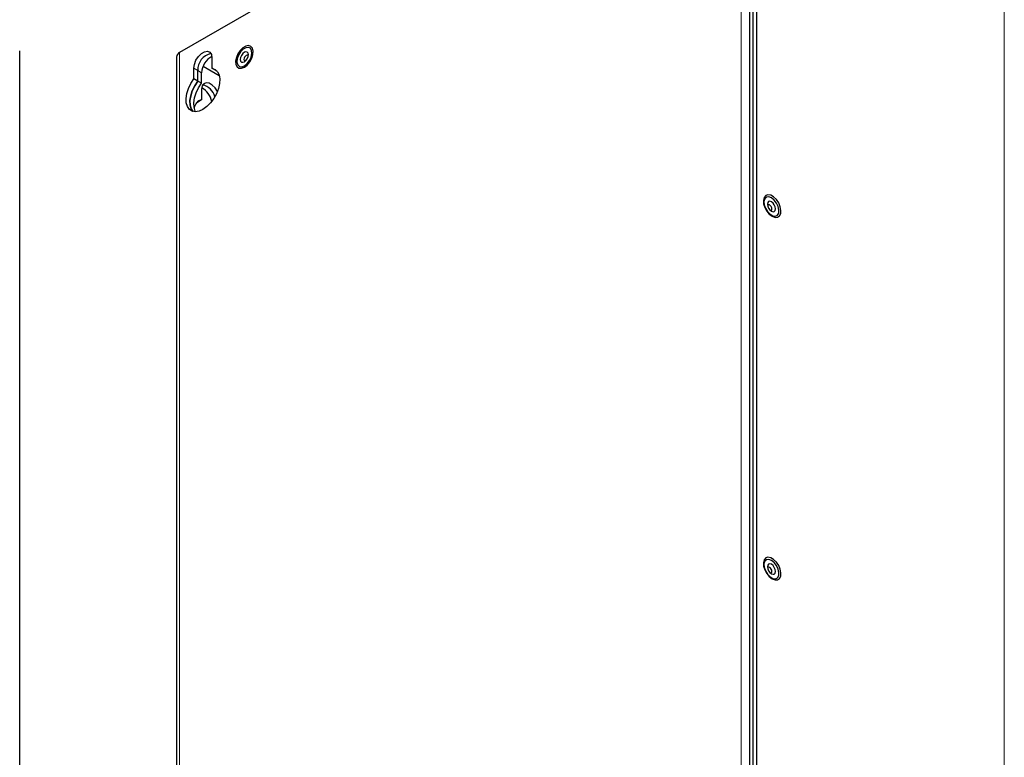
# Model space of a CAD drawing. Header units: millimetres. Extents: x 5 to 418, y 2 to 292.
# Tile 20 of 22: x 306 to 378, y 154 to 207. Entities that reach past the tile are written whole.
import ezdxf

# ---------------------------------------------------------------- set-up
doc = ezdxf.new("R2010")
doc.units = ezdxf.units.MM

msp = doc.modelspace()

# ---------------------------------------------------------------- linework, layer by layer
at = {"color": 7, "linetype": 'Continuous', "lineweight": 25}
for p, q in [((358.6631, 228.4867), (317.6509, 204.8109)), ((359.3233, 221.5735), (359.3233, 140.3549)), ((359.6061, 221.7367), (359.6061, 140.5181)), ((359.0874, 220.9473), (359.0874, 140.9263)), ((306.0265, 111.2956), (306.0265, 204.9256)), ((317.4166, 204.4843), (317.4166, 110.8543)), ((320.0079, 204.4296), (320.0079, 203.6626)), ((318.688, 202.9006), (318.688, 203.6676)), ((318.9708, 202.7373), (318.9708, 203.5044)), ((319.2537, 202.574), (319.2537, 203.3411)), ((319.3624, 203.8229), (320.5289, 203.1495)), ((320.2908, 203.4993), (320.0079, 203.6626)), ((320.2908, 203.4993), (320.3444, 203.4883)), ((320.3807, 203.4474), (320.2908, 203.4993)), ((318.9708, 202.7373), (318.688, 202.9006)), ((319.2537, 202.574), (318.9708, 202.7373)), ((319.2537, 202.1437), (319.2537, 201.3766)), ((318.881, 201.1615), (318.9708, 201.2133)), ((318.9172, 201.2024), (318.9708, 201.2133)), ((319.2537, 201.3766), (318.9708, 201.2133))]:
    msp.add_line(p, q, dxfattribs=at)
at = {"color": 7, "linetype": 'Continuous', "lineweight": 18}
for p, q in [((358.4745, 141.2802), (358.4745, 220.3214)), ((377.6138, 211.5589), (377.6138, 129.9048)), ((317.6509, 204.8109), (317.6509, 111.1809)), ((318.9708, 203.5044), (318.688, 203.6676)), ((319.2537, 203.3411), (318.9708, 203.5044))]:
    msp.add_line(p, q, dxfattribs=at)
at = {"color": 7, "linetype": 'Continuous', "lineweight": 25, "flags": 128}
for points in [[(318.688, 203.6676), (318.7278, 203.9513), (318.8424, 204.2467), (319.018, 204.5181), (319.2334, 204.733), (319.4626, 204.8653), (319.6779, 204.8991), (319.8535, 204.8304), (319.9681, 204.6673), (320.0079, 204.4296)], [(322.1568, 203.6635), (322.365, 203.7435), (322.5731, 203.9038), (322.7587, 204.1269), (322.9017, 204.3888), (322.9864, 204.6609), (323.0039, 204.9138), (322.9521, 205.1202), (322.8366, 205.2575), (322.6701, 205.3111), (322.4705, 205.275), (322.2594, 205.1532), (322.0598, 204.9588), (321.8933, 204.713), (321.7778, 204.4423), (321.726, 204.1761), (321.7435, 203.9433), (321.8282, 203.7691), (321.9712, 203.6723), (322.1568, 203.6635)], [(322.1674, 203.781), (322.365, 203.8524), (322.5625, 204.0091), (322.7334, 204.2299), (322.8545, 204.485), (322.9095, 204.7399), (322.8909, 204.9603), (322.8013, 205.1163), (322.6528, 205.1869), (322.4654, 205.1626), (322.2645, 205.0465), (322.0771, 204.8545), (321.9286, 204.6125), (321.839, 204.353), (321.8205, 204.1112), (321.8755, 203.9198), (321.9966, 203.8045), (322.1674, 203.781)], [(322.2513, 204.1014), (322.365, 204.1409), (322.4786, 204.2326), (322.575, 204.3626), (322.6393, 204.511), (322.6619, 204.6553), (322.6393, 204.7735), (322.575, 204.8476), (322.4786, 204.8663), (322.365, 204.8268), (322.2513, 204.7351), (322.155, 204.6051), (322.0906, 204.4567), (322.068, 204.3124), (322.0906, 204.1942), (322.155, 204.1201), (322.2513, 204.1014)], [(322.6521, 204.562), (322.6494, 204.5686), (322.6136, 204.6097), (322.5601, 204.6201), (322.4969, 204.5982), (322.4338, 204.5472), (322.3803, 204.475), (322.3445, 204.3926), (322.332, 204.3124), (322.3445, 204.2467), (322.3803, 204.2056), (322.4338, 204.1952), (322.4408, 204.1961)], [(320.0079, 203.6626), (320.2293, 203.5813), (320.4027, 203.4187), (320.5187, 203.1837), (320.5709, 202.8891), (320.5565, 202.5509), (320.4763, 202.1875), (320.3346, 201.8188), (320.1392, 201.4648), (319.9007, 201.1447), (319.632, 200.8761), (319.348, 200.6736), (319.0639, 200.5481), (318.7953, 200.5066), (318.5568, 200.5513), (318.3613, 200.6796), (318.2197, 200.8848), (318.1394, 201.1555), (318.125, 201.4771), (318.1772, 201.832), (318.2932, 202.2009), (318.4666, 202.5636), (318.688, 202.9006)], [(318.6344, 200.5263), (318.5025, 200.7215), (318.4223, 200.9922), (318.4079, 201.3138), (318.4601, 201.6687), (318.576, 202.0376), (318.7494, 202.4004), (318.9708, 202.7373)], [(318.9708, 202.7373), (318.7494, 202.4004), (318.576, 202.0376), (318.4601, 201.6687), (318.4079, 201.3138), (318.4223, 200.9922), (318.5025, 200.7215), (318.6344, 200.5263)], [(320.4062, 201.9857), (320.2436, 202.2322), (320.0283, 202.4471), (319.799, 202.5794), (319.5837, 202.6132), (319.4081, 202.5444), (319.2935, 202.3814), (319.2537, 202.1437)], [(318.8117, 200.5067), (318.7854, 200.5582), (318.7051, 200.829), (318.6907, 201.1505), (318.7429, 201.5054), (318.8589, 201.8743), (319.0323, 202.2371), (319.2537, 202.574)], [(360.5293, 193.0678), (360.7375, 192.9075), (360.9456, 192.8275), (361.1312, 192.8363), (361.2742, 192.9331), (361.359, 193.1073), (361.3764, 193.3401), (361.3246, 193.6063), (361.2092, 193.877), (361.0426, 194.1228), (360.843, 194.3172), (360.6319, 194.439), (360.4323, 194.4751), (360.2658, 194.4216), (360.1504, 194.2842), (360.0985, 194.0778), (360.116, 193.8249), (360.2008, 193.5528), (360.3437, 193.2909), (360.5293, 193.0678)], [(360.8806, 194.0912), (360.683, 194.2479), (360.4855, 194.3193), (360.3146, 194.2957), (360.1935, 194.1805), (360.1385, 193.989), (360.1571, 193.7472), (360.2467, 193.4878), (360.3952, 193.2457), (360.5826, 193.0537), (360.7835, 192.9377), (360.9709, 192.9134), (361.1194, 192.984), (361.209, 193.14), (361.2275, 193.3604), (361.1725, 193.6153), (361.0514, 193.8704), (360.8806, 194.0912)], [(360.7967, 193.8676), (360.683, 193.9594), (360.5694, 193.9989), (360.473, 193.9802), (360.4087, 193.9061), (360.3861, 193.7879), (360.4087, 193.6436), (360.473, 193.4952), (360.5694, 193.3652), (360.683, 193.2735), (360.7967, 193.234), (360.893, 193.2527), (360.9574, 193.3268), (360.98, 193.445), (360.9574, 193.5893), (360.893, 193.7377), (360.7967, 193.8676)], [(360.551, 193.7307), (360.4879, 193.7527), (360.4344, 193.7423), (360.3986, 193.7011), (360.3959, 193.6946)], [(360.6072, 193.3287), (360.6142, 193.3278), (360.6677, 193.3381), (360.7035, 193.3793), (360.716, 193.445), (360.7035, 193.5251), (360.6677, 193.6076), (360.6142, 193.6798), (360.551, 193.7307)], [(360.5293, 166.7207), (360.7375, 166.5605), (360.9456, 166.4804), (361.1312, 166.4892), (361.2742, 166.586), (361.359, 166.7603), (361.3764, 166.9931), (361.3246, 167.2592), (361.2092, 167.5299), (361.0426, 167.7757), (360.843, 167.9701), (360.6319, 168.0919), (360.4323, 168.128), (360.2658, 168.0745), (360.1504, 167.9371), (360.0985, 167.7308), (360.116, 167.4778), (360.2008, 167.2057), (360.3437, 166.9439), (360.5293, 166.7207)], [(360.8806, 167.7441), (360.683, 167.9008), (360.4855, 167.9722), (360.3146, 167.9487), (360.1935, 167.8334), (360.1385, 167.642), (360.1571, 167.4002), (360.2467, 167.1407), (360.3952, 166.8987), (360.5826, 166.7067), (360.7835, 166.5907), (360.9709, 166.5663), (361.1194, 166.6369), (361.209, 166.7929), (361.2275, 167.0133), (361.1725, 167.2683), (361.0514, 167.5234), (360.8806, 167.7441)], [(360.7967, 167.5206), (360.683, 167.6123), (360.5694, 167.6518), (360.473, 167.6331), (360.4087, 167.559), (360.3861, 167.4408), (360.4087, 167.2965), (360.473, 167.1481), (360.5694, 167.0181), (360.683, 166.9264), (360.7967, 166.8869), (360.893, 166.9056), (360.9574, 166.9797), (360.98, 167.0979), (360.9574, 167.2422), (360.893, 167.3906), (360.7967, 167.5206)], [(360.551, 167.3837), (360.4879, 167.4056), (360.4344, 167.3952), (360.3986, 167.3541), (360.3959, 167.3476)], [(360.6072, 166.9816), (360.6142, 166.9807), (360.6677, 166.9911), (360.7035, 167.0323), (360.716, 167.0979), (360.7035, 167.1781), (360.6677, 167.2605), (360.6142, 167.3327), (360.551, 167.3837)]]:
    msp.add_lwpolyline(points, dxfattribs=at)
at = {"color": 7, "linetype": 'Continuous', "lineweight": 25}
for centre, radius, start, end in [((317.817, 204.4444), 0.4024, 114.374851, 174.304967), ((320.1941, 203.5414), 1.2238, 102.265936, 181.736298), ((320.6301, 203.303), 1.377, 117.140879, 178.413624), ((322.1765, 204.5926), 0.6926, 306.252823, 353.752576), ((318.6042, 200.9972), 1.4072, 10.417482, 62.239346), ((319.0808, 201.298), 1.1794, 14.816831, 77.925304), ((319.4036, 200.6976), 0.6954, 102.448861, 172.971163)]:
    msp.add_arc(centre, radius, start, end, dxfattribs=at)

doc.saveas('drawing.dxf')
